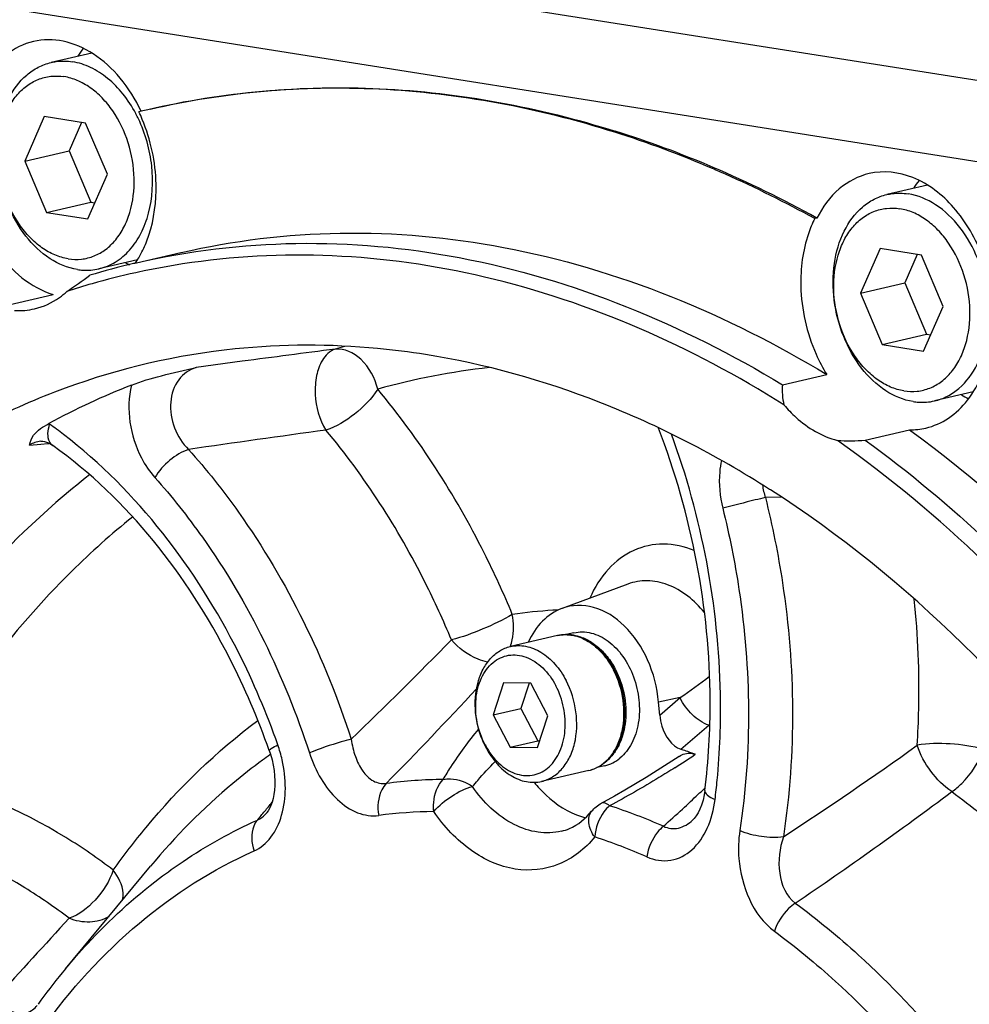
# Model space of a CAD drawing. Header units: millimetres. Extents: x -134 to 420, y 0 to 297.
# Tile 8 of 57: x 161 to 169, y 36 to 45. Entities that reach past the tile are written whole.
import ezdxf

# ---------------------------------------------------------------- set-up
doc = ezdxf.new("R2010")
doc.units = ezdxf.units.MM
doc.header["$LTSCALE"] = 23.1
doc.layers.add('COMPONENTS', color=7, linetype='CONTINUOUS')

msp = doc.modelspace()

# ---------------------------------------------------------------- linework, layer by layer
at = {"layer": 'COMPONENTS', "color": 7, "linetype": 'CONTINUOUS'}
for p, q in [((175.95347, 43.73973), (157.45788, 46.66186)), ((174.0363, 43.29555), (155.54071, 46.21768)), ((161.23922, 45.02973), (160.86459, 44.94294)), ((160.80245, 44.4456), (160.62219, 44.03437)), ((161.18333, 44.38542), (160.80245, 44.4456)), ((161.69442, 44.49365), (161.67408, 44.48872)), ((161.14519, 44.39145), (161.0301, 44.12888)), ((161.38395, 43.91402), (161.18333, 44.38542)), ((160.62219, 44.03437), (161.0301, 44.12888)), ((161.0301, 44.12888), (161.23072, 43.65747)), ((160.62219, 44.03437), (160.82281, 43.56297)), ((161.2037, 43.50279), (161.38395, 43.91402)), ((168.93576, 43.81374), (168.56114, 43.72695)), ((160.82281, 43.56297), (161.23072, 43.65747)), ((161.23072, 43.65747), (161.26886, 43.65145)), ((160.82281, 43.56297), (161.2037, 43.50279)), ((167.91738, 43.51029), (167.89698, 43.50556)), ((161.65264, 43.09847), (162.06055, 43.19298)), ((168.499, 43.22962), (168.31875, 42.81839)), ((168.87988, 43.16944), (168.499, 43.22962)), ((168.84175, 43.17546), (168.72665, 42.91289)), ((169.08051, 42.69804), (168.87988, 43.16944)), ((161.65917, 43.12538), (161.30472, 43.04326)), ((168.31875, 42.81839), (168.72665, 42.91289)), ((168.72665, 42.91289), (168.92728, 42.44149)), ((160.47642, 42.71285), (160.88433, 42.80736)), ((168.31875, 42.81839), (168.51937, 42.34698)), ((168.90025, 42.28681), (169.08051, 42.69804)), ((168.51937, 42.34698), (168.92728, 42.44149)), ((168.92728, 42.44149), (168.96541, 42.43546)), ((168.51937, 42.34698), (168.90025, 42.28681)), ((167.60024, 41.97568), (168.00815, 42.07019)), ((169.35675, 41.90963), (169.00127, 41.82727)), ((168.36248, 41.46693), (168.77039, 41.56143)), ((160.76954, 41.45612), (160.76925, 41.45609)), ((160.88147, 41.41589), (160.88139, 41.41595)), ((167.49036, 41.00765), (167.4822, 41.01286)), ((166.17634, 40.1405), (165.56999, 39.91718)), ((165.52943, 39.66698), (165.0945, 39.56622)), ((165.67983, 39.69259), (165.6074, 39.67581)), ((165.0318, 39.23178), (164.93568, 38.93774)), ((165.28351, 39.22739), (165.0318, 39.23178)), ((165.2661, 39.2277), (165.19063, 38.99681)), ((165.4391, 38.92897), (165.28351, 39.22739)), ((164.93568, 38.93774), (165.19063, 38.99681)), ((165.19063, 38.99681), (165.34622, 38.69838)), ((166.46987, 38.93406), (166.45936, 39.05414)), ((164.93568, 38.93774), (165.09128, 38.63932)), ((165.34299, 38.63493), (165.4391, 38.92897)), ((165.09128, 38.63932), (165.34622, 38.69838)), ((165.09128, 38.63932), (165.34299, 38.63493)), ((165.34622, 38.69838), (165.36363, 38.69808)), ((162.87409, 38.60783), (162.88511, 38.57457)), ((165.96355, 38.46803), (165.89128, 38.45128)), ((165.8172, 38.42488), (165.38227, 38.32412)), ((166.05262, 38.18903), (165.95823, 38.13743)), ((166.88568, 38.24189), (166.88568, 38.24184)), ((165.95823, 38.13743), (165.93421, 38.12458)), ((165.84281, 38.04946), (165.84284, 38.0495)), ((160.99632, 36.5973), (161.78073, 37.54267))]:
    msp.add_line(p, q, dxfattribs=at)
at = {"layer": 'COMPONENTS', "color": 9, "linetype": 'CONTINUOUS'}
for p, q in [((162.62592, 42.1921), (162.1997, 42.13516)), ((160.85161, 41.61295), (160.84408, 41.61823)), ((160.66684, 41.4207), (160.77184, 41.42996)), ((160.77184, 41.42996), (160.83477, 41.4355)), ((160.83477, 41.4355), (160.84729, 41.43661)), ((167.58701, 40.94203), (167.44314, 40.93748)), ((166.65676, 39.09526), (166.45936, 39.05414)), ((166.46987, 38.93406), (166.65676, 39.09526)), ((166.66518, 38.61961), (166.92302, 38.84188)), ((166.92302, 38.84188), (166.93174, 38.84941)), ((162.88574, 38.57229), (162.88051, 38.5686)), ((166.88813, 38.26549), (166.87509, 38.2532))]:
    msp.add_line(p, q, dxfattribs=at)
at = {"layer": 'COMPONENTS', "color": 7, "linetype": 'CONTINUOUS'}
for points in [[(160.76954, 41.45612), (160.77734, 41.45645), (160.79021, 41.45567), (160.8051, 41.45297), (160.82228, 41.44781), (160.84123, 41.43987), (160.86155, 41.42893), (160.88139, 41.41595)], [(162.88511, 38.57457), (162.89943, 38.52348), (162.9105, 38.47334), (162.91851, 38.42445), (162.92363, 38.37665), (162.92597, 38.33036), (162.92564, 38.28606), (162.92277, 38.24371), (162.9175, 38.20372), (162.91005, 38.16663), (162.90066, 38.13269), (162.88965, 38.10233), (162.87751, 38.07602), (162.86482, 38.0541), (162.85228, 38.03673), (162.85085, 38.035)], [(166.64855, 38.55471), (166.54877, 38.48872), (166.44665, 38.42317), (166.34587, 38.36045), (166.24655, 38.30054), (166.14877, 38.2434), (166.05262, 38.18903)], [(166.88568, 38.24184), (166.8794, 38.20089), (166.86854, 38.15162), (166.85502, 38.10698), (166.83943, 38.06749), (166.82253, 38.03371), (166.80516, 38.00591), (166.78811, 37.98396), (166.77254, 37.96792)]]:
    msp.add_lwpolyline(points, dxfattribs=at)
for centre, radius, start, end in [((161.87291, 44.52602), 0.89752, 142.424805, 148.114026), ((160.54703, 43.88882), 1.24372, 27.830365, 28.042141), ((160.53111, 43.88054), 1.26166, 25.524786, 27.825547), ((160.23712, 43.80797), 1.59005, 22.600707, 25.349055), ((163.47216, 37.09947), 7.60488, 103.040674, 103.518675), ((163.11506, 35.01112), 9.74413, 66.778724, 72.434014), ((163.18351, 35.14546), 9.60605, 66.839003, 72.581731), ((162.96146, 34.64478), 10.14135, 66.070616, 66.797255), ((162.85698, 34.3663), 10.45084, 61.039324, 66.873223), ((162.74483, 34.17763), 10.65622, 61.086564, 66.024784), ((169.56955, 43.30998), 0.89762, 142.438255, 148.113827), ((160.80713, 43.65423), 1.00363, 329.52065, 334.152326), ((163.21632, 36.34802), 6.92917, 103.277478, 106.738679), ((162.04613, 43.89306), 0.93477, 238.037492, 238.421274), ((162.03656, 43.87731), 0.91634, 238.41556, 240.532832), ((163.21686, 36.34564), 6.93161, 103.041895, 103.27728), ((160.87176, 43.6164), 0.92875, 325.803798, 329.509354), ((163.12765, 36.26612), 6.90234, 98.758745, 102.179668), ((163.12556, 36.27658), 6.89167, 102.412821, 105.852431), ((163.12579, 36.27536), 6.89291, 102.180768, 102.412538), ((163.12592, 36.27563), 6.89269, 105.85313, 107.881285), ((164.01759, 35.80619), 6.62201, 111.372923, 118.635523), ((169.72604, 42.6495), 0.90257, 238.0074, 242.839439), ((168.77873, 42.18862), 0.62725, 269.237962, 282.994572), ((165.3434, 38.98263), 0.80105, 27.536651, 27.956714), ((165.34915, 38.98342), 0.8035, 27.536744, 27.683075), ((165.61118, 39.02392), 0.83696, 204.71405, 205.780419), ((165.59733, 39.01718), 0.82156, 205.777968, 207.53306), ((165.49026, 38.98969), 0.70929, 207.533964, 209.555836), ((165.48119, 38.98458), 0.69888, 209.557756, 210.639346), ((164.91114, 33.34783), 5.55593, 71.35749, 71.596491), ((164.89493, 33.30007), 5.60637, 70.167826, 71.356605), ((165.74408, 38.79267), 0.36788, 305.270772, 309.802019), ((166.25976, 39.07873), 1.21542, 218.898849, 219.904029), ((165.95782, 38.65888), 0.69088, 252.424936, 255.751028), ((165.61902, 32.76376), 6.00545, 140.331451, 143.814189), ((165.75935, 32.6592), 6.18044, 143.799968, 144.227279)]:
    msp.add_arc(centre, radius, start, end, dxfattribs=at)
at = {"layer": 'COMPONENTS', "color": 9, "linetype": 'CONTINUOUS'}
for centre, radius, start, end in [((196.19111, -210.74065), 255.15015, 97.3654632, 97.559214), ((165.20957, 36.21623), 6.32845, 105.033153, 105.847402), ((165.54199, 36.04811), 6.11892, 96.011779, 105.830733), ((158.22179, 37.92324), 4.531, 52.508785, 54.520772), ((198.12589, -208.22676), 252.18895, 97.9155371, 98.2057357), ((165.79642, 34.92935), 4.97971, 93.576887, 97.893926), ((165.79949, 34.88602), 5.02315, 93.010625, 93.581058), ((129.36454, 74.21285), 49.33894, 313.985291, 315.493781), ((164.60625, 39.73036), 0.51545, 341.437747, 348.345584), ((165.32075, 38.97719), 0.81438, 27.155621, 27.536583), ((162.48177, 45.12995), 7.33812, 304.676723, 307.293907), ((127.25868, 74.17425), 51.31255, 315.650171, 316.994915), ((161.78234, 38.24794), 1.24123, 12.787033, 19.399864), ((147.79488, 68.15047), 36.23302, 303.151353, 305.510651), ((165.91984, 34.26519), 5.26848, 125.232031, 126.134677), ((161.82463, 45.93789), 8.8856, 302.568023, 304.028729), ((165.74326, 38.74391), 0.32748, 283.048551, 287.487249), ((164.52417, 33.98452), 4.35813, 90.626182, 97.550366), ((160.56507, 38.95995), 6.46436, 352.868085, 354.455695), ((149.11484, 57.10977), 25.90361, 312.690859, 313.13301), ((149.34865, 56.85979), 25.56132, 313.133654, 313.287744), ((146.688, 68.2881), 37.52989, 304.080485, 306.782812), ((131.99924, 63.62736), 40.06117, 320.32342, 320.475608), ((164.30906, 32.89778), 5.47302, 66.348192, 71.91588), ((131.52147, 64.02368), 40.68192, 320.172851, 320.323429), ((164.43595, 33.83096), 4.2159, 90.626231, 97.55042), ((148.73779, 57.51867), 26.45981, 312.180466, 312.690625), ((164.22785, 32.77969), 5.29441, 66.348134, 71.915829), ((297.9606, -88.42139), 185.73265, 137.4971257, 137.8027552)]:
    msp.add_arc(centre, radius, start, end, dxfattribs=at)
at = {"layer": 'COMPONENTS', "color": 7, "linetype": 'CONTINUOUS'}
for points, knots in [([(161.69447, 44.49345), (161.64271, 44.60266), (161.51897, 44.80182), (161.27252, 45.03018), (160.99018, 45.15631), (160.79122, 45.1569), (160.70157, 45.13613)], [0, 0, 0, 0, 0.2854661, 0.5472409, 0.7826458, 1, 1, 1, 1]), ([(160.70157, 45.13613), (160.61095, 45.11513), (160.43057, 45.02549), (160.23155, 44.78373), (160.11168, 44.46513), (160.09005, 44.2285), (160.09287, 44.10608)], [0, 0, 0, 0, 0.2169981, 0.4523545, 0.7143538, 1, 1, 1, 1]), ([(161.10672, 43.03691), (161.01763, 43.05099), (160.83486, 43.1285), (160.61439, 43.34352), (160.4523, 43.63373), (160.36614, 43.96585), (160.36555, 44.30189), (160.45129, 44.60369), (160.59609, 44.80322), (160.74362, 44.90383), (160.82396, 44.93353), (160.86459, 44.94294)], [0, 0, 0, 0, 0.1110376, 0.2360647, 0.3730907, 0.5152971, 0.6540887, 0.7820234, 0.8958358, 0.9486609, 1, 1, 1, 1]), ([(160.86459, 44.94294), (160.88058, 44.94664), (160.94585, 44.95845), (161.01335, 44.95706), (161.06259, 44.94928)], [0, 0, 0, 0, 0.2477227, 1, 1, 1, 1]), ([(161.64474, 44.47352), (161.61111, 44.53665), (161.53512, 44.65387), (161.39417, 44.79934), (161.23579, 44.90267), (161.11966, 44.94027), (161.06259, 44.94928)], [0, 0, 0, 0, 0.2762567, 0.5360485, 0.7768257, 1, 1, 1, 1]), ([(161.02242, 43.13569), (160.98039, 43.14234), (160.89516, 43.16758), (160.77586, 43.2354), (160.66575, 43.33112), (160.53414, 43.49383), (160.41618, 43.74267), (160.36102, 44.06669), (160.39188, 44.3349), (160.46565, 44.52169), (160.54053, 44.63805), (160.63389, 44.72941), (160.74251, 44.79165), (160.86182, 44.82157), (160.94357, 44.81904), (160.98372, 44.8127)], [0, 0, 0, 0, 0.0551593, 0.113892, 0.176629, 0.2431638, 0.3840685, 0.5279593, 0.6644678, 0.7277125, 0.7869483, 0.8425154, 0.8954362, 0.9473107, 1, 1, 1, 1]), ([(161.02242, 43.13569), (161.06257, 43.12935), (161.14433, 43.12682), (161.26363, 43.15674), (161.37226, 43.21898), (161.46561, 43.31034), (161.54049, 43.4267), (161.61426, 43.61349), (161.64512, 43.8817), (161.58996, 44.20572), (161.472, 44.45457), (161.3404, 44.61727), (161.23028, 44.713), (161.11099, 44.78081), (161.02575, 44.80606), (160.98372, 44.8127)], [0, 0, 0, 0, 0.0526893, 0.1045638, 0.1574846, 0.2130517, 0.2722875, 0.3355322, 0.4720407, 0.6159315, 0.7568362, 0.823371, 0.886108, 0.9448407, 1, 1, 1, 1]), ([(166.05588, 44.30088), (165.35335, 44.52253), (163.91298, 44.79525), (162.4491, 44.66871), (161.75617, 44.50822)], [0, 0, 0, 0, 0.5087689, 1, 1, 1, 1]), ([(161.77658, 44.51295), (162.46673, 44.6728), (163.92433, 44.79964), (165.35908, 44.53038), (166.05904, 44.31102)], [0, 0, 0, 0, 0.4912956, 1, 1, 1, 1]), ([(161.30472, 43.04326), (161.35796, 43.05559), (161.46346, 43.09946), (161.59689, 43.21422), (161.70081, 43.37038), (161.79635, 43.62842), (161.81591, 43.99828), (161.73447, 44.28844), (161.66963, 44.42419)], [0, 0, 0, 0, 0.1020495, 0.2089805, 0.3241078, 0.4485423, 0.7190857, 1, 1, 1, 1]), ([(160.08808, 43.91177), (160.12351, 43.66089), (160.29016, 43.20299), (160.67605, 42.87025), (160.88433, 42.80736)], [0, 0, 0, 0, 0.5380153, 1, 1, 1, 1]), ([(168.39841, 43.9202), (168.29823, 43.897), (168.09858, 43.79158), (167.9682, 43.61134), (167.91738, 43.51029)], [0, 0, 0, 0, 0.4762037, 1, 1, 1, 1]), ([(169.54864, 42.61215), (169.54441, 42.7956), (169.47406, 43.15634), (169.215, 43.61181), (168.83893, 43.91355), (168.5297, 43.9506), (168.39841, 43.9202)], [0, 0, 0, 0, 0.2825121, 0.5538845, 0.792523, 1, 1, 1, 1]), ([(161.71036, 43.21666), (161.7318, 43.26086), (161.80911, 43.45379), (161.83534, 43.66521), (161.83169, 43.82341)], [0, 0, 0, 0, 0.2368785, 1, 1, 1, 1]), ([(168.80327, 41.82093), (168.71418, 41.835), (168.53142, 41.91252), (168.31094, 42.12753), (168.14885, 42.41774), (168.06269, 42.74987), (168.06211, 43.0859), (168.14784, 43.38771), (168.29265, 43.58723), (168.44018, 43.68784), (168.52052, 43.71754), (168.56114, 43.72695)], [0, 0, 0, 0, 0.1110376, 0.2360647, 0.3730907, 0.5152971, 0.6540887, 0.7820234, 0.8958358, 0.9486609, 1, 1, 1, 1]), ([(168.56114, 43.72695), (168.57714, 43.73066), (168.6424, 43.74246), (168.7099, 43.74108), (168.75914, 43.7333)], [0, 0, 0, 0, 0.2477227, 1, 1, 1, 1]), ([(169.00127, 41.82727), (169.0419, 41.83668), (169.12224, 41.86638), (169.26977, 41.96699), (169.41457, 42.16652), (169.50031, 42.46832), (169.49972, 42.80436), (169.41356, 43.13648), (169.25147, 43.42669), (169.031, 43.64171), (168.84823, 43.71922), (168.75914, 43.7333)], [0, 0, 0, 0, 0.0513391, 0.1041642, 0.2179766, 0.3459113, 0.4847029, 0.6269093, 0.7639353, 0.8889624, 1, 1, 1, 1]), ([(168.71898, 41.91971), (168.67695, 41.92635), (168.59171, 41.9516), (168.47242, 42.01941), (168.3623, 42.11513), (168.2307, 42.27784), (168.11274, 42.52669), (168.05758, 42.85071), (168.08844, 43.11892), (168.1622, 43.3057), (168.23709, 43.42206), (168.33044, 43.51342), (168.43906, 43.57567), (168.55837, 43.60558), (168.64013, 43.60306), (168.68028, 43.59671)], [0, 0, 0, 0, 0.0551593, 0.113892, 0.176629, 0.2431638, 0.3840685, 0.5279593, 0.6644678, 0.7277125, 0.7869483, 0.8425154, 0.8954362, 0.9473107, 1, 1, 1, 1]), ([(168.71898, 41.91971), (168.75912, 41.91337), (168.84088, 41.91084), (168.96019, 41.94076), (169.06881, 42.003), (169.16217, 42.09436), (169.23705, 42.21072), (169.31082, 42.3975), (169.34168, 42.66571), (169.28651, 42.98974), (169.16856, 43.23858), (169.03695, 43.40129), (168.92683, 43.49701), (168.80754, 43.56483), (168.72231, 43.59007), (168.68028, 43.59671)], [0, 0, 0, 0, 0.0526893, 0.1045638, 0.1574846, 0.2130517, 0.2722875, 0.3355322, 0.4720407, 0.6159315, 0.7568362, 0.823371, 0.886108, 0.9448407, 1, 1, 1, 1]), ([(167.89698, 43.50556), (167.87444, 43.46074), (167.79299, 43.26413), (167.76529, 43.04745), (167.76903, 42.88537)], [0, 0, 0, 0, 0.2363128, 1, 1, 1, 1]), ([(162.06188, 43.19327), (162.54168, 43.30431), (163.53909, 43.4245), (165.60373, 43.2391), (167.09681, 42.62355), (168.00815, 42.07019)], [0, 0, 0, 0, 0.2388873, 0.4828346, 1, 1, 1, 1]), ([(161.65265, 43.09846), (162.13254, 43.20962), (163.13014, 43.33), (165.19526, 43.1448), (166.6887, 42.52916), (167.60024, 41.97568)], [0, 0, 0, 0, 0.2388883, 0.4828346, 1, 1, 1, 1]), ([(167.61399, 41.79192), (166.76765, 42.32355), (165.38958, 42.93473), (163.46893, 43.207), (162.53124, 43.15802), (162.0766, 43.08797)], [0, 0, 0, 0, 0.5175835, 0.7617811, 1, 1, 1, 1]), ([(161.10672, 43.03691), (161.12337, 43.03428), (161.18924, 43.0269), (161.25658, 43.03211), (161.30472, 43.04326)], [0, 0, 0, 0, 0.2543721, 1, 1, 1, 1]), ([(167.76903, 42.88537), (167.77399, 42.67064), (167.83852, 42.38265), (167.97113, 42.12988), (168.00815, 42.07019)], [0, 0, 0, 0, 0.753575, 1, 1, 1, 1]), ([(160.71298, 42.6752), (160.7947, 42.69411), (160.90076, 42.74371), (160.98812, 42.81556), (161.00954, 42.83537)], [0, 0, 0, 0, 0.7419393, 1, 1, 1, 1]), ([(164.31314, 42.25433), (164.16655, 42.27749), (163.58533, 42.35094), (162.99447, 42.35029), (162.55943, 42.30559)], [0, 0, 0, 0, 0.2533632, 1, 1, 1, 1]), ([(168.91977, 41.57744), (168.9938, 41.59461), (169.14072, 41.65977), (169.38745, 41.89879), (169.48219, 42.1598), (169.51073, 42.3394)], [0, 0, 0, 0, 0.2245898, 0.4625497, 1, 1, 1, 1]), ([(162.55943, 42.30559), (162.02655, 42.25083), (160.96179, 42.00529), (159.48676, 41.24185), (158.18417, 40.11509), (157.09471, 38.6679), (156.24809, 36.94851), (155.45855, 34.3163), (155.32073, 32.18056), (155.40737, 30.75206)], [0, 0, 0, 0, 0.1075121, 0.2166189, 0.3301891, 0.4502584, 0.5778022, 0.7127713, 1, 1, 1, 1]), ([(167.4822, 41.01286), (166.98821, 41.32791), (165.96931, 41.8576), (164.86097, 42.16778), (164.31314, 42.25433)], [0, 0, 0, 0, 0.5137105, 1, 1, 1, 1]), ([(161.60428, 41.97279), (161.69415, 42.00791), (161.89266, 42.06456), (162.09295, 42.11147), (162.1997, 42.13516)], [0, 0, 0, 0, 0.4687614, 1, 1, 1, 1]), ([(167.61399, 41.79192), (167.6486, 41.75079), (167.78543, 41.60698), (167.96505, 41.4987), (168.10583, 41.46365)], [0, 0, 0, 0, 0.2703708, 1, 1, 1, 1]), ([(168.80327, 41.82093), (168.81992, 41.8183), (168.8858, 41.81091), (168.95314, 41.81612), (169.00127, 41.82727)], [0, 0, 0, 0, 0.2543721, 1, 1, 1, 1]), ([(160.66684, 41.4207), (160.67201, 41.45271), (160.70921, 41.54101), (160.79243, 41.59005), (160.84408, 41.61823)], [0, 0, 0, 0, 0.3553028, 1, 1, 1, 1]), ([(166.88568, 38.24189), (166.91992, 38.51537), (166.98431, 39.64242), (166.76454, 40.78274), (166.45849, 41.57748)], [0, 0, 0, 0, 0.2445004, 1, 1, 1, 1]), ([(168.77039, 41.56143), (169.98603, 40.67468), (172.1653, 38.31273), (173.54675, 35.44007), (174.0619, 33.88287)], [0, 0, 0, 0, 0.4784573, 1, 1, 1, 1]), ([(171.39266, 38.04279), (171.1597, 38.38557), (170.21753, 39.66098), (169.06215, 40.78705), (168.10583, 41.46365)], [0, 0, 0, 0, 0.2613327, 1, 1, 1, 1]), ([(168.36248, 41.46693), (168.76345, 41.17443), (170.37323, 39.82984), (171.64186, 38.10187), (172.40185, 36.6973)], [0, 0, 0, 0, 0.2370964, 1, 1, 1, 1]), ([(162.87409, 38.60785), (162.77114, 38.90021), (162.31775, 39.96302), (161.57141, 40.92425), (160.88147, 41.41589)], [0, 0, 0, 0, 0.2678651, 1, 1, 1, 1]), ([(171.62612, 36.47308), (171.35763, 36.94759), (170.25497, 38.68196), (168.76385, 40.19372), (167.49036, 41.00765)], [0, 0, 0, 0, 0.2651017, 1, 1, 1, 1]), ([(165.56984, 39.91712), (165.50297, 39.89248), (165.37406, 39.80547), (165.29133, 39.67623), (165.25905, 39.6045)], [0, 0, 0, 0, 0.4753417, 1, 1, 1, 1]), ([(166.45936, 39.05414), (166.44766, 39.18778), (166.38118, 39.44555), (166.1734, 39.76086), (165.88439, 39.95301), (165.66088, 39.95067), (165.56984, 39.91712)], [0, 0, 0, 0, 0.2869558, 0.5573677, 0.7924702, 1, 1, 1, 1]), ([(166.05097, 39.35817), (166.02264, 39.41154), (165.95626, 39.50873), (165.82707, 39.61921), (165.67983, 39.6791), (165.57663, 39.67792), (165.52943, 39.66698)], [0, 0, 0, 0, 0.2795423, 0.5382816, 0.7758451, 1, 1, 1, 1]), ([(165.67984, 39.69259), (165.70544, 39.69852), (165.75905, 39.70414), (165.84058, 39.69303), (165.92115, 39.66309), (166.02676, 39.59795), (166.14215, 39.47462), (166.23835, 39.28695), (166.28702, 39.07614), (166.2832, 38.89689), (166.2514, 38.76425), (166.2149, 38.67582), (166.16637, 38.59943), (166.12573, 38.55698), (166.10399, 38.53887)], [0, 0, 0, 0, 0.0510727, 0.1035582, 0.1586002, 0.2169091, 0.3434598, 0.480955, 0.6225141, 0.7599389, 0.8250113, 0.8867629, 0.9450105, 1, 1, 1, 1]), ([(165.68535, 39.66749), (165.72228, 39.66141), (165.79738, 39.63654), (165.8996, 39.5689), (165.99036, 39.47404), (166.03914, 39.39776), (166.06068, 39.35671)], [0, 0, 0, 0, 0.2231006, 0.4639404, 0.7237916, 1, 1, 1, 1]), ([(164.85088, 38.67399), (164.81014, 38.76251), (164.75959, 38.95067), (164.77439, 39.18964), (164.83738, 39.35579), (164.90517, 39.45621), (164.99177, 39.52998), (165.06004, 39.55823), (165.0945, 39.56622)], [0, 0, 0, 0, 0.2814082, 0.5516586, 0.6758982, 0.7909148, 0.8978534, 1, 1, 1, 1]), ([(165.0945, 39.56622), (165.1402, 39.57681), (165.2411, 39.57748), (165.38566, 39.51702), (165.51372, 39.40539), (165.57971, 39.30708), (165.60795, 39.25292)], [0, 0, 0, 0, 0.2187017, 0.4543375, 0.7153217, 1, 1, 1, 1]), ([(164.86131, 38.66181), (164.82767, 38.72632), (164.77969, 38.86546), (164.76732, 39.07923), (164.81457, 39.27435), (164.90576, 39.40316), (165.001, 39.4646), (165.07839, 39.48867), (165.16, 39.49058), (165.27268, 39.46313), (165.40603, 39.37229), (165.48193, 39.26541), (165.51348, 39.2049)], [0, 0, 0, 0, 0.1436249, 0.2859884, 0.4174291, 0.533217, 0.5866507, 0.638683, 0.6911586, 0.7458123, 0.8652925, 1, 1, 1, 1]), ([(165.8172, 38.42488), (165.85427, 38.43347), (165.92736, 38.46402), (166.01888, 38.54364), (166.08872, 38.65087), (166.15066, 38.82548), (166.15927, 39.07269), (166.09979, 39.26457), (166.0537, 39.35297)], [0, 0, 0, 0, 0.1053565, 0.2147499, 0.3311481, 0.4557392, 0.7239725, 1, 1, 1, 1]), ([(166.06163, 39.3549), (166.09921, 39.28281), (166.15279, 39.12745), (166.16461, 38.92465), (166.13801, 38.77108), (166.10153, 38.66803), (166.04948, 38.57926), (166.00408, 38.53046), (165.97958, 38.51005)], [0, 0, 0, 0, 0.2687612, 0.5351676, 0.6619846, 0.7820238, 0.8945653, 1, 1, 1, 1]), ([(165.38227, 38.32412), (165.41796, 38.33239), (165.48869, 38.36216), (165.57748, 38.44033), (165.64576, 38.5466), (165.70681, 38.72163), (165.71453, 38.97037), (165.65446, 39.16372), (165.60795, 39.25292)], [0, 0, 0, 0, 0.1018378, 0.2087681, 0.324184, 0.4491085, 0.7203441, 1, 1, 1, 1]), ([(164.87988, 38.62841), (164.91332, 38.57196), (164.99165, 38.47333), (165.12506, 38.39396), (165.23515, 38.3747), (165.31421, 38.38169), (165.38846, 38.40968), (165.47916, 38.47475), (165.56462, 38.60422), (165.60775, 38.79665), (165.59371, 39.00594), (165.54637, 39.14183), (165.51348, 39.2049)], [0, 0, 0, 0, 0.132809, 0.2503219, 0.3044114, 0.3567508, 0.4090681, 0.4630967, 0.5804218, 0.7130388, 0.8560171, 1, 1, 1, 1]), ([(166.46987, 38.93406), (166.47291, 38.89942), (166.49571, 38.77711), (166.57817, 38.64856), (166.66518, 38.61961)], [0, 0, 0, 0, 0.2749561, 1, 1, 1, 1]), ([(164.86882, 38.63741), (164.89705, 38.58326), (164.96304, 38.48494), (165.09111, 38.37331), (165.23567, 38.31286), (165.33656, 38.31353), (165.38227, 38.32412)], [0, 0, 0, 0, 0.2846783, 0.5456625, 0.7812983, 1, 1, 1, 1]), ([(165.96354, 38.46803), (165.98891, 38.47391), (166.03907, 38.49219), (166.08343, 38.52175), (166.10399, 38.53887)], [0, 0, 0, 0, 0.4932911, 1, 1, 1, 1]), ([(166.64855, 38.55472), (166.67985, 38.57573), (166.73453, 38.59066), (166.78446, 38.57844), (166.79698, 38.57392)], [0, 0, 0, 0, 0.7390241, 1, 1, 1, 1]), ([(165.32738, 38.29903), (165.35728, 38.26328), (165.47584, 38.13684), (165.62818, 38.03856), (165.74921, 38.00025)], [0, 0, 0, 0, 0.268511, 1, 1, 1, 1]), ([(165.56573, 37.86621), (165.59065, 37.87198), (165.69753, 37.90692), (165.78824, 37.98257), (165.84281, 38.04946)], [0, 0, 0, 0, 0.2286294, 1, 1, 1, 1])]:
    msp.add_open_spline(points, degree=3, knots=knots, dxfattribs=at)
for points in [[(161.83169, 43.82341), (161.82701, 44.02634), (161.7831, 44.23166), (161.70506, 44.41904)], [(161.00954, 42.83537), (161.08181, 42.88197), (161.15199, 42.93185), (161.22067, 42.98359)], [(160.52931, 42.66067), (160.59059, 42.65658), (160.65315, 42.66135), (160.71298, 42.6752)], [(167.60024, 41.97568), (167.59507, 41.91447), (167.59814, 41.85127), (167.61399, 41.79192)], [(168.10583, 41.46365), (168.19108, 41.45638), (168.27731, 41.45876), (168.36248, 41.46693)], [(165.84285, 38.0495), (165.86778, 38.08006), (165.89945, 38.10607), (165.93425, 38.12461)]]:
    msp.add_open_spline(points, degree=3, dxfattribs=at)
at = {"layer": 'COMPONENTS', "color": 9, "linetype": 'CONTINUOUS'}
for points, knots in [([(163.48142, 42.30416), (163.43159, 42.28823), (163.35217, 42.20735), (163.30183, 42.05398), (163.28758, 41.83102), (163.33446, 41.65543), (163.39616, 41.55937)], [0, 0, 0, 0, 0.1906234, 0.3740391, 0.5839878, 1, 1, 1, 1]), ([(163.87277, 41.93495), (163.84635, 42.03723), (163.7592, 42.21569), (163.56527, 42.31286), (163.48142, 42.30416)], [0, 0, 0, 0, 0.5561659, 1, 1, 1, 1]), ([(162.1997, 42.13516), (162.13758, 42.11678), (162.01732, 42.02826), (161.94764, 41.81031), (161.98474, 41.57409), (162.07437, 41.43516), (162.13146, 41.38026)], [0, 0, 0, 0, 0.2180543, 0.4634316, 0.7333965, 1, 1, 1, 1]), ([(161.60428, 41.97279), (161.55285, 41.75361), (161.60382, 41.42498), (161.77174, 41.1766), (161.82067, 41.12182)], [0, 0, 0, 0, 0.7540022, 1, 1, 1, 1]), ([(163.87277, 41.93495), (163.81669, 41.84661), (163.66997, 41.69915), (163.49195, 41.58847), (163.39616, 41.55937)], [0, 0, 0, 0, 0.511013, 1, 1, 1, 1]), ([(165.11251, 39.86187), (165.03289, 40.05334), (164.69726, 40.78709), (164.25679, 41.47462), (163.87277, 41.93495)], [0, 0, 0, 0, 0.257002, 1, 1, 1, 1]), ([(160.88139, 41.41595), (160.86995, 41.42412), (160.82397, 41.47953), (160.83543, 41.56029), (160.85161, 41.61295)], [0, 0, 0, 0, 0.2033127, 1, 1, 1, 1]), ([(162.9531, 38.66023), (162.85046, 38.95173), (162.39622, 40.02467), (161.65976, 40.99667), (160.97953, 41.51835)], [0, 0, 0, 0, 0.2649791, 1, 1, 1, 1]), ([(164.5518, 39.62691), (164.47759, 39.80539), (164.16473, 40.48938), (163.75413, 41.13027), (163.39616, 41.55937)], [0, 0, 0, 0, 0.257002, 1, 1, 1, 1]), ([(166.99918, 38.3354), (167.02475, 38.59864), (167.064, 39.67558), (166.85706, 40.75946), (166.57809, 41.52199)], [0, 0, 0, 0, 0.2457003, 1, 1, 1, 1]), ([(162.13146, 41.38027), (162.06788, 41.36069), (161.95021, 41.28433), (161.85576, 41.18246), (161.82067, 41.12182)], [0, 0, 0, 0, 0.4870691, 1, 1, 1, 1]), ([(162.13146, 41.38026), (162.29566, 41.19644), (162.93247, 40.39278), (163.38887, 39.45199), (163.62913, 38.71259)], [0, 0, 0, 0, 0.2407157, 1, 1, 1, 1]), ([(167.03776, 41.27976), (167.03032, 41.24477), (167.00898, 41.09831), (167.02295, 40.94744), (167.05017, 40.83881)], [0, 0, 0, 0, 0.2420906, 1, 1, 1, 1]), ([(161.21911, 41.14644), (161.00812, 40.98243), (160.1687, 40.25215), (159.49192, 39.34395), (159.07691, 38.60923)], [0, 0, 0, 0, 0.2405233, 1, 1, 1, 1]), ([(161.82067, 41.12182), (161.97672, 40.94712), (162.58194, 40.18333), (163.0157, 39.28922), (163.24404, 38.58649)], [0, 0, 0, 0, 0.2407157, 1, 1, 1, 1]), ([(167.44314, 40.93748), (167.41208, 40.9302), (167.28079, 40.89852), (167.1498, 40.86557), (167.05017, 40.83881)], [0, 0, 0, 0, 0.2361637, 1, 1, 1, 1]), ([(167.44314, 40.93748), (167.50805, 40.67838), (167.71392, 39.65263), (167.72665, 38.58509), (167.609, 37.81514)], [0, 0, 0, 0, 0.2553628, 1, 1, 1, 1]), ([(167.05017, 40.83881), (167.11187, 40.59256), (167.30752, 39.6177), (167.31961, 38.60312), (167.2078, 37.87136)], [0, 0, 0, 0, 0.2553627, 1, 1, 1, 1]), ([(161.61529, 40.75825), (161.42018, 40.60211), (160.64428, 39.91054), (160.01613, 39.06068), (159.62851, 38.37446)], [0, 0, 0, 0, 0.2407434, 1, 1, 1, 1]), ([(166.78802, 40.44907), (166.69862, 40.4866), (166.50795, 40.53035), (166.21917, 40.46838), (165.97774, 40.28485), (165.86935, 40.10887), (165.82668, 40.01175)], [0, 0, 0, 0, 0.2472818, 0.4836076, 0.7294476, 1, 1, 1, 1]), ([(166.88095, 39.87929), (166.79153, 39.98934), (166.62285, 40.12804), (166.35838, 40.18236), (166.23312, 40.16141), (166.17634, 40.1405)], [0, 0, 0, 0, 0.5344011, 0.771975, 1, 1, 1, 1]), ([(168.84098, 38.65652), (168.84817, 38.76724), (168.86754, 39.21596), (168.84867, 39.66622), (168.81425, 40.00259)], [0, 0, 0, 0, 0.2470655, 1, 1, 1, 1]), ([(165.11251, 39.86187), (165.02621, 39.80967), (164.84164, 39.72342), (164.65071, 39.65258), (164.5518, 39.62691)], [0, 0, 0, 0, 0.4967413, 1, 1, 1, 1]), ([(164.88517, 39.42331), (164.85487, 39.42917), (164.72854, 39.46787), (164.61767, 39.55076), (164.5518, 39.62691)], [0, 0, 0, 0, 0.2346144, 1, 1, 1, 1]), ([(165.52943, 39.66698), (165.57513, 39.67757), (165.67603, 39.67825), (165.82059, 39.61779), (165.94865, 39.50616), (166.01465, 39.40784), (166.04288, 39.35369)], [0, 0, 0, 0, 0.2187022, 0.4543384, 0.715328, 1, 1, 1, 1]), ([(165.84167, 38.43156), (165.87568, 38.44228), (165.94233, 38.47615), (166.02474, 38.55688), (166.08754, 38.66297), (166.1428, 38.83451), (166.14781, 39.07531), (166.08977, 39.26231), (166.04537, 39.34888)], [0, 0, 0, 0, 0.1019786, 0.2096705, 0.325846, 0.4511319, 0.7217265, 1, 1, 1, 1]), ([(166.92302, 38.84188), (166.86617, 38.86004), (166.76015, 38.93426), (166.6841, 39.03621), (166.65675, 39.09526)], [0, 0, 0, 0, 0.4784139, 1, 1, 1, 1]), ([(161.4375, 37.50728), (161.53348, 37.64179), (161.92338, 38.14969), (162.3888, 38.60114), (162.76933, 38.88547)], [0, 0, 0, 0, 0.2580843, 1, 1, 1, 1]), ([(164.47654, 38.34238), (164.49903, 38.38109), (164.59877, 38.54194), (164.71239, 38.69377), (164.80286, 38.80635)], [0, 0, 0, 0, 0.2366213, 1, 1, 1, 1]), ([(163.62913, 38.71259), (163.59819, 38.70497), (163.46801, 38.66875), (163.33934, 38.62624), (163.24404, 38.58649)], [0, 0, 0, 0, 0.2358407, 1, 1, 1, 1]), ([(163.62913, 38.71259), (163.63666, 38.65894), (163.66013, 38.55634), (163.72503, 38.42069), (163.82159, 38.31971), (163.91152, 38.29941), (163.95152, 38.30486)], [0, 0, 0, 0, 0.2859247, 0.551158, 0.7869258, 1, 1, 1, 1]), ([(162.87409, 38.60785), (162.87311, 38.61062), (162.88026, 38.61961), (162.9051, 38.63641), (162.93236, 38.65043), (162.9531, 38.66023)], [0, 0, 0, 0, 0.0913565, 0.2873513, 1, 1, 1, 1]), ([(169.44781, 38.61877), (169.35022, 38.64929), (169.14652, 38.67703), (168.94082, 38.67498), (168.84098, 38.65652)], [0, 0, 0, 0, 0.5017746, 1, 1, 1, 1]), ([(169.16027, 38.23), (169.08535, 38.27983), (168.95705, 38.41067), (168.86738, 38.57064), (168.84098, 38.65652)], [0, 0, 0, 0, 0.5003921, 1, 1, 1, 1]), ([(169.16027, 38.23), (169.19291, 38.25246), (169.31718, 38.35785), (169.41044, 38.50153), (169.44781, 38.61877)], [0, 0, 0, 0, 0.2435397, 1, 1, 1, 1]), ([(163.24404, 38.58649), (163.27094, 38.50372), (163.33985, 38.34792), (163.4889, 38.15382), (163.67329, 38.02461), (163.81726, 38.00171), (163.88199, 38.01031)], [0, 0, 0, 0, 0.2831921, 0.5490158, 0.7875238, 1, 1, 1, 1]), ([(162.81309, 38.52019), (162.71927, 38.45168), (162.3452, 38.15927), (162.00961, 37.81851), (161.78073, 37.54267)], [0, 0, 0, 0, 0.2447829, 1, 1, 1, 1]), ([(162.73359, 37.68443), (162.79422, 37.7115), (162.90736, 37.80784), (163.00206, 38.01734), (163.03259, 38.26493), (163.01225, 38.4369), (162.99279, 38.52266)], [0, 0, 0, 0, 0.2120734, 0.4523389, 0.719127, 1, 1, 1, 1]), ([(164.74498, 38.27667), (164.76109, 38.296), (164.82854, 38.37498), (164.89926, 38.45114), (164.95395, 38.50774)], [0, 0, 0, 0, 0.2422604, 1, 1, 1, 1]), ([(166.60775, 38.44953), (166.55978, 38.41889), (166.36359, 38.29626), (166.16243, 38.18148), (166.00795, 38.10043)], [0, 0, 0, 0, 0.2460101, 1, 1, 1, 1]), ([(161.4375, 37.50728), (161.29703, 37.61419), (160.74455, 37.99571), (160.11202, 38.26818), (159.62851, 38.37446)], [0, 0, 0, 0, 0.2628454, 1, 1, 1, 1]), ([(164.47654, 38.34238), (164.49838, 38.34699), (164.59238, 38.35453), (164.68761, 38.31907), (164.74498, 38.27667)], [0, 0, 0, 0, 0.238298, 1, 1, 1, 1]), ([(163.95152, 38.30486), (163.9354, 38.28824), (163.87648, 38.20199), (163.8678, 38.08892), (163.88199, 38.01031)], [0, 0, 0, 0, 0.2247137, 1, 1, 1, 1]), ([(164.38988, 38.04661), (164.38663, 38.07467), (164.38462, 38.17863), (164.42227, 38.28885), (164.47654, 38.34238)], [0, 0, 0, 0, 0.2703808, 1, 1, 1, 1]), ([(164.38988, 38.04661), (164.43653, 38.10303), (164.54913, 38.19293), (164.67757, 38.26105), (164.74498, 38.27667)], [0, 0, 0, 0, 0.5141072, 1, 1, 1, 1]), ([(165.56573, 37.86621), (165.49534, 37.8499), (165.34241, 37.84444), (165.03177, 37.94775), (164.84306, 38.13364), (164.74498, 38.27667)], [0, 0, 0, 0, 0.2241492, 0.4619931, 1, 1, 1, 1]), ([(166.88568, 38.24184), (166.88372, 38.22594), (166.91499, 38.18495), (166.95386, 38.168), (166.97941, 38.15738)], [0, 0, 0, 0, 0.3667257, 1, 1, 1, 1]), ([(169.16027, 38.23), (169.34347, 38.09612), (170.08068, 37.5057), (170.71601, 36.79245), (171.13605, 36.21162)], [0, 0, 0, 0, 0.2404435, 1, 1, 1, 1]), ([(166.00795, 38.10043), (165.9887, 38.0841), (165.91601, 38.00372), (165.87727, 37.89482), (165.87131, 37.81256)], [0, 0, 0, 0, 0.2343942, 1, 1, 1, 1]), ([(166.00795, 38.10044), (166.00097, 38.10606), (165.98058, 38.12108), (165.94968, 38.13284), (165.93427, 38.12462)], [0, 0, 0, 0, 0.3393336, 1, 1, 1, 1]), ([(166.35185, 37.62936), (166.41962, 37.59974), (166.57488, 37.57406), (166.78751, 37.68727), (166.92512, 37.89768), (166.96809, 38.067), (166.97941, 38.15738)], [0, 0, 0, 0, 0.2320815, 0.4599813, 0.7141825, 1, 1, 1, 1]), ([(162.76437, 37.96798), (162.7723, 37.97132), (162.8051, 37.98794), (162.83291, 38.0134), (162.85085, 38.03499)], [0, 0, 0, 0, 0.2345324, 1, 1, 1, 1]), ([(165.87131, 37.81256), (165.78346, 37.70489), (165.55896, 37.52544), (165.12035, 37.48181), (164.70059, 37.67502), (164.48391, 37.90948), (164.38988, 38.04661)], [0, 0, 0, 0, 0.237559, 0.466087, 0.7157513, 1, 1, 1, 1]), ([(165.87131, 37.81256), (165.84429, 37.85156), (165.80457, 37.92864), (165.81995, 38.02144), (165.84281, 38.04946)], [0, 0, 0, 0, 0.5674788, 1, 1, 1, 1]), ([(161.86464, 37.43345), (161.93522, 37.48693), (162.21929, 37.69022), (162.5263, 37.86169), (162.76437, 37.96798)], [0, 0, 0, 0, 0.2535359, 1, 1, 1, 1]), ([(162.76437, 37.96798), (162.75014, 37.95197), (162.69977, 37.86597), (162.70909, 37.75662), (162.73359, 37.68443)], [0, 0, 0, 0, 0.2193458, 1, 1, 1, 1]), ([(166.50471, 37.91106), (166.48471, 37.89501), (166.40888, 37.81715), (166.36313, 37.71113), (166.35185, 37.62936)], [0, 0, 0, 0, 0.2370596, 1, 1, 1, 1]), ([(166.50471, 37.91106), (166.54594, 37.89055), (166.65056, 37.87923), (166.73576, 37.93424), (166.77253, 37.96791)], [0, 0, 0, 0, 0.4801665, 1, 1, 1, 1]), ([(161.03042, 37.06464), (160.89948, 37.1643), (160.38448, 37.51994), (159.79485, 37.77393), (159.34414, 37.873)], [0, 0, 0, 0, 0.2628454, 1, 1, 1, 1]), ([(167.2078, 37.87136), (167.19483, 37.78645), (167.18295, 37.45487), (167.32604, 37.09249), (167.52567, 36.94531)], [0, 0, 0, 0, 0.2572336, 1, 1, 1, 1]), ([(167.609, 37.81514), (167.54272, 37.80368), (167.4045, 37.8102), (167.27039, 37.84244), (167.2078, 37.87136)], [0, 0, 0, 0, 0.4938306, 1, 1, 1, 1]), ([(167.609, 37.81514), (167.57411, 37.70795), (167.54215, 37.49031), (167.63466, 37.26484), (167.71813, 37.20393)], [0, 0, 0, 0, 0.5217045, 1, 1, 1, 1]), ([(160.78434, 36.04948), (161.04153, 36.40643), (161.62202, 37.04801), (162.35414, 37.51502), (162.73359, 37.68443)], [0, 0, 0, 0, 0.5142642, 1, 1, 1, 1]), ([(161.4375, 37.50728), (161.40314, 37.4057), (161.29096, 37.22888), (161.12316, 37.09508), (161.03042, 37.06464)], [0, 0, 0, 0, 0.523505, 1, 1, 1, 1]), ([(161.52381, 37.23301), (161.52857, 37.25321), (161.53418, 37.35239), (161.48425, 37.44616), (161.4375, 37.50728)], [0, 0, 0, 0, 0.2124339, 1, 1, 1, 1]), ([(160.99632, 36.5973), (161.06199, 36.67645), (161.3271, 36.9791), (161.62595, 37.2526), (161.86464, 37.43345)], [0, 0, 0, 0, 0.2556244, 1, 1, 1, 1]), ([(167.71813, 37.20393), (167.69634, 37.18898), (167.61336, 37.1189), (167.55088, 37.02336), (167.52567, 36.94531)], [0, 0, 0, 0, 0.2436724, 1, 1, 1, 1]), ([(167.71813, 37.20393), (167.9204, 37.05481), (168.73352, 36.3852), (169.407, 35.55382), (169.83427, 34.87664)], [0, 0, 0, 0, 0.2388736, 1, 1, 1, 1]), ([(161.39594, 37.07883), (161.34438, 37.048), (161.21752, 37.01397), (161.09072, 37.03989), (161.03042, 37.06464)], [0, 0, 0, 0, 0.4796026, 1, 1, 1, 1]), ([(167.52567, 36.94531), (167.72134, 36.80106), (168.50792, 36.1533), (169.15942, 35.34906), (169.57275, 34.69398)], [0, 0, 0, 0, 0.2388735, 1, 1, 1, 1]), ([(160.363, 36.33244), (160.38707, 36.29941), (160.43911, 36.24164), (160.53762, 36.18453), (160.65233, 36.18495), (160.71282, 36.2328), (160.73722, 36.26217)], [0, 0, 0, 0, 0.2745102, 0.5167088, 0.7434924, 1, 1, 1, 1])]:
    msp.add_open_spline(points, degree=3, knots=knots, dxfattribs=at)
for points in [[(160.76925, 41.45609), (160.73327, 41.45289), (160.69714, 41.44035), (160.66684, 41.4207)], [(167.41629, 41.0524), (167.42142, 41.0134), (167.43058, 40.97476), (167.44314, 40.93748)], [(165.11107, 39.62624), (165.12703, 39.70315), (165.12669, 39.78462), (165.11251, 39.86187)]]:
    msp.add_open_spline(points, degree=3, dxfattribs=at)

doc.saveas('drawing.dxf')
